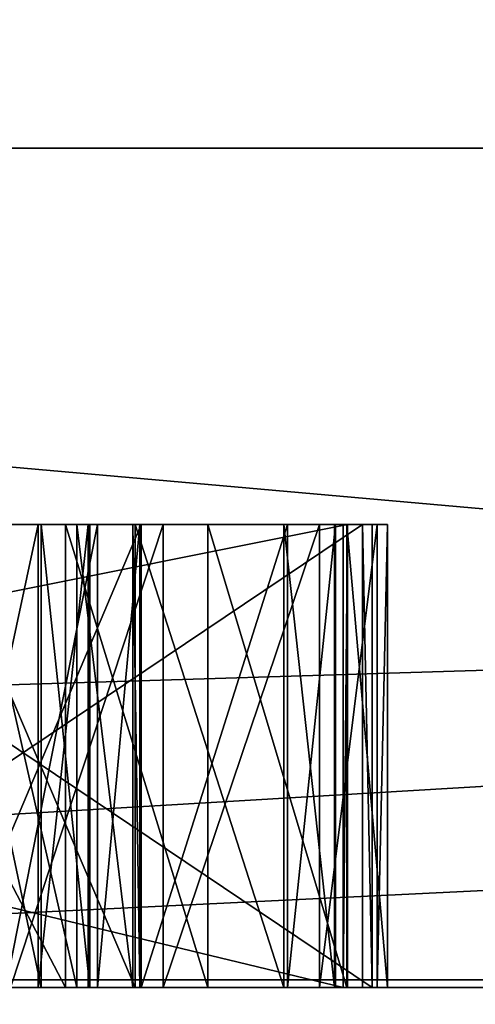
# Model space of a CAD drawing. Header units: millimetres. Extents: x -348 to 175, y 0 to 247.
# Tile 20 of 196: x -166.418 to -166.3195, y 60.9964 to 61.2089. Entities that reach past the tile are written whole.
import ezdxf

# ---------------------------------------------------------------- set-up
doc = ezdxf.new("R2010")
doc.units = ezdxf.units.MM
doc.header["$LTSCALE"] = 65.185185
for name, color, linetype in [('1549', 7, 'CONTINUOUS'), ('1621', 7, 'CONTINUOUS'), ('1622', 7, 'CONTINUOUS'), ('1623', 7, 'CONTINUOUS'), ('1624', 7, 'CONTINUOUS'), ('1631', 7, 'CONTINUOUS'), ('1636', 7, 'CONTINUOUS'), ('1637', 7, 'CONTINUOUS'), ('1666', 7, 'CONTINUOUS'), ('1670', 7, 'CONTINUOUS'), ('1671', 7, 'CONTINUOUS'), ('1672', 7, 'CONTINUOUS'), ('1682', 7, 'CONTINUOUS'), ('1712', 7, 'CONTINUOUS'), ('1713', 7, 'CONTINUOUS'), ('1714', 7, 'CONTINUOUS'), ('1715', 7, 'CONTINUOUS'), ('1716', 7, 'CONTINUOUS'), ('1717', 7, 'CONTINUOUS'), ('1718', 7, 'CONTINUOUS'), ('1726', 7, 'CONTINUOUS'), ('1727', 7, 'CONTINUOUS'), ('1728', 7, 'CONTINUOUS'), ('1729', 7, 'CONTINUOUS'), ('1730', 7, 'CONTINUOUS'), ('1740', 7, 'CONTINUOUS'), ('1741', 7, 'CONTINUOUS'), ('1742', 7, 'CONTINUOUS'), ('1743', 7, 'CONTINUOUS'), ('1748', 7, 'CONTINUOUS'), ('1749', 7, 'CONTINUOUS'), ('1750', 7, 'CONTINUOUS'), ('1755', 7, 'CONTINUOUS'), ('1756', 7, 'CONTINUOUS'), ('1757', 7, 'CONTINUOUS'), ('1758', 7, 'CONTINUOUS'), ('1759', 7, 'CONTINUOUS'), ('1760', 7, 'CONTINUOUS'), ('1761', 7, 'CONTINUOUS'), ('1762', 7, 'CONTINUOUS'), ('1781', 7, 'CONTINUOUS'), ('1782', 7, 'CONTINUOUS'), ('1794', 7, 'CONTINUOUS'), ('1795', 7, 'CONTINUOUS'), ('1796', 7, 'CONTINUOUS'), ('1811', 7, 'CONTINUOUS'), ('1813', 7, 'CONTINUOUS')]:
    doc.layers.add(name, color=color, linetype=linetype)

msp = doc.modelspace()

# ---------------------------------------------------------------- linework, layer by layer
at = {"layer": '1549', "linetype": 'CONTINUOUS'}
for points in [[(-166.18036, 61, 11.7557), (-161.7557, 61, 16.18035), (-168.5755, 61, 7.08934), (-166.18036, 61, 11.7557)], [(-168.5755, 61, 7.08934), (-161.7557, 61, 16.18035), (-161.2773, 61, 16.37469), (-168.5755, 61, 7.08934)], [(-167.82017, 61, 9.07975), (-166.18036, 61, 11.7557), (-168.5755, 61, 7.08934), (-167.82017, 61, 9.07975)], [(-166.18036, 61, -11.7557), (-167.82017, 61, -9.07975), (-167.05257, 61, -10.22339), (-166.18036, 61, -11.7557)], [(-163.24673, 61, -14.82673), (-166.18036, 61, -11.7557), (-167.05257, 61, -10.22339), (-163.24673, 61, -14.82673)]]:
    msp.add_3dface(points, dxfattribs=at)
at = {"layer": '1621', "linetype": 'CONTINUOUS'}
for points in [[(-167.75, 60), (-168.75171, 61.0017, 0), (-165.17045, 61.0017, 11.02198), (-167.75, 60)], [(-164.35946, 59.99999, 10.43401), (-167.75, 60), (-165.17045, 61.0017, 11.02198), (-164.35946, 59.99999, 10.43401)]]:
    msp.add_3dface(points, dxfattribs=at)
at = {"layer": '1622', "linetype": 'CONTINUOUS'}
for points in [[(-167.75, 60), (-164.35946, 59.99999, -10.43401), (-168.75171, 61.0017, 0), (-167.75, 60)], [(-168.75171, 61.0017, 0), (-164.35946, 59.99999, -10.43401), (-166.71506, 61.0017, -8.49902), (-168.75171, 61.0017, 0)], [(-166.71506, 61.0017, -8.49902), (-164.35946, 59.99999, -10.43401), (-161.0475, 61.0017, -15.15187), (-166.71506, 61.0017, -8.49902)]]:
    msp.add_3dface(points, dxfattribs=at)
at = {"layer": '1623', "linetype": 'CONTINUOUS'}
for points in [[(-166.18036, 61, 11.7557), (-167.82017, 61, 9.07975), (-166.58487, 60.50001, 12.04957), (-166.18036, 61, 11.7557)], [(-166.18036, 61, 11.7557), (-166.58487, 60.50001, 12.04957), (-156.33486, 60.50001, 19.49666), (-166.18036, 61, 11.7557)]]:
    msp.add_3dface(points, dxfattribs=at)
at = {"layer": '1624', "linetype": 'CONTINUOUS'}
for points in [[(-167.82017, 61, -9.07975), (-166.18036, 61, -11.7557), (-170.5, 60.5), (-167.82017, 61, -9.07975)], [(-166.18036, 61, -11.7557), (-166.58487, 60.50001, -12.04957), (-170.5, 60.5), (-166.18036, 61, -11.7557)], [(-166.18036, 61, -11.7557), (-164.14218, 61, -14.14211), (-166.58487, 60.50001, -12.04957), (-166.18036, 61, -11.7557)], [(-164.14218, 61, -14.14211), (-161.7557, 61, -16.18035), (-166.58487, 60.50001, -12.04957), (-164.14218, 61, -14.14211)], [(-161.7557, 61, -16.18035), (-159.07982, 61, -17.82013), (-166.58487, 60.50001, -12.04957), (-161.7557, 61, -16.18035)], [(-159.07982, 61, -17.82013), (-156.18035, 61, -19.02114), (-166.58487, 60.50001, -12.04957), (-159.07982, 61, -17.82013)], [(-156.18035, 61, -19.02114), (-156.33486, 60.50001, -19.49665), (-166.58487, 60.50001, -12.04957), (-156.18035, 61, -19.02114)]]:
    msp.add_3dface(points, dxfattribs=at)
at = {"layer": '1631', "linetype": 'CONTINUOUS'}
for points in [[(-168.19596, 61.18118, -3.75109), (-163.0147, 61.18118, -13.25825), (-166.63253, 66.11021, -5.40424), (-168.19596, 61.18118, -3.75109)], [(-160.35748, 61.18118, 15.42357), (-167.19714, 61.18118, 7.03009), (-160.27947, 66.11021, 14.14848), (-160.35748, 61.18118, 15.42357)], [(-160.27947, 66.11021, 14.14848), (-167.19714, 61.18118, 7.03009), (-166.63253, 66.11021, 5.40424), (-160.27947, 66.11021, 14.14848)], [(-166.63253, 66.11021, -5.40424), (-163.0147, 61.18118, -13.25825), (-160.27947, 66.11021, -14.14848), (-166.63253, 66.11021, -5.40424)]]:
    msp.add_3dface(points, dxfattribs=at)
at = {"layer": '1636', "linetype": 'CONTINUOUS'}
for points in [[(-167.05257, 61, -10.22339), (-169.50945, 61.21787, -4.75919), (-163.36439, 61.21787, -14.98872), (-167.05257, 61, -10.22339)], [(-168.5755, 61, 7.08934), (-161.39444, 61.21787, 16.53588), (-168.7652, 61.21787, 7.15094), (-168.5755, 61, 7.08934)], [(-168.5755, 61, 7.08934), (-161.2773, 61, 16.37469), (-161.39444, 61.21787, 16.53588), (-168.5755, 61, 7.08934)], [(-163.24673, 61, -14.82673), (-167.05257, 61, -10.22339), (-163.36439, 61.21787, -14.98872), (-163.24673, 61, -14.82673)]]:
    msp.add_3dface(points, dxfattribs=at)
at = {"layer": '1637', "linetype": 'CONTINUOUS'}
for points in [[(-165.17045, 61.0017, 11.02198), (-168.75171, 61.0017, 0), (-167.19714, 61.18118, 7.03009), (-165.17045, 61.0017, 11.02198)], [(-166.71506, 61.0017, -8.49902), (-163.0147, 61.18118, -13.25825), (-168.19596, 61.18118, -3.75109), (-166.71506, 61.0017, -8.49902)], [(-165.17045, 61.0017, 11.02198), (-167.19714, 61.18118, 7.03009), (-160.35748, 61.18118, 15.42357), (-165.17045, 61.0017, 11.02198)], [(-166.71506, 61.0017, -8.49902), (-161.0475, 61.0017, -15.15187), (-163.0147, 61.18118, -13.25825), (-166.71506, 61.0017, -8.49902)]]:
    msp.add_3dface(points, dxfattribs=at)
at = {"layer": '1666', "color": 7, "linetype": 'CONTINUOUS', "true_color": 0xe0f2ff}
for points in [[(-166.34391, 61.1, -0.45828), (-166.49276, 61.1, -0.46341), (-166.49061, 61.1, -0.52587), (-166.34391, 61.1, -0.45828)], [(-166.34176, 61.1, -0.52075), (-166.34391, 61.1, -0.45828), (-166.49061, 61.1, -0.52587), (-166.34176, 61.1, -0.52075)]]:
    msp.add_3dface(points, dxfattribs=at)
at = {"layer": '1670', "color": 7, "linetype": 'CONTINUOUS', "true_color": 0xe0f2ff}
for points in [[(-166.49061, 61, -0.52587), (-166.34176, 61, -0.52075), (-166.49061, 61.1, -0.52587), (-166.49061, 61, -0.52587)], [(-166.34176, 61, -0.52075), (-166.34176, 61.1, -0.52075), (-166.49061, 61.1, -0.52587), (-166.34176, 61, -0.52075)]]:
    msp.add_3dface(points, dxfattribs=at)
at = {"layer": '1671', "color": 7, "linetype": 'CONTINUOUS', "true_color": 0xe0f2ff}
for points in [[(-166.34176, 61, -0.52075), (-166.34391, 61, -0.45828), (-166.34391, 61.1, -0.45828), (-166.34176, 61, -0.52075)], [(-166.34176, 61, -0.52075), (-166.34391, 61.1, -0.45828), (-166.34176, 61.1, -0.52075), (-166.34176, 61, -0.52075)]]:
    msp.add_3dface(points, dxfattribs=at)
at = {"layer": '1672', "color": 7, "linetype": 'CONTINUOUS', "true_color": 0xe0f2ff}
for points in [[(-166.34391, 61, -0.45828), (-166.49276, 61, -0.46341), (-166.34391, 61.1, -0.45828), (-166.34391, 61, -0.45828)], [(-166.49276, 61, -0.46341), (-166.49276, 61.1, -0.46341), (-166.34391, 61.1, -0.45828), (-166.49276, 61, -0.46341)]]:
    msp.add_3dface(points, dxfattribs=at)
at = {"layer": '1682', "color": 7, "linetype": 'CONTINUOUS', "true_color": 0xe0f2ff}
for points in [[(-166.39303, 61, 0.05187), (-166.4341, 61, -0.24001), (-166.43574, 61, 0.0829), (-166.39303, 61, 0.05187)], [(-166.3917, 61, -0.20855), (-166.4341, 61, -0.24001), (-166.39303, 61, 0.05187), (-166.3917, 61, -0.20855)], [(-166.36085, 61, -0.00005), (-166.3917, 61, -0.20855), (-166.39303, 61, 0.05187), (-166.36085, 61, -0.00005)], [(-166.36005, 61, -0.1563), (-166.3917, 61, -0.20855), (-166.36085, 61, -0.00005), (-166.36005, 61, -0.1563)], [(-166.34995, 61, -0.05208), (-166.36005, 61, -0.1563), (-166.36085, 61, -0.00005), (-166.34995, 61, -0.05208)]]:
    msp.add_3dface(points, dxfattribs=at)
at = {"layer": '1712', "color": 7, "linetype": 'CONTINUOUS', "true_color": 0xe0f2ff}
for points in [[(-166.4341, 61, -0.24001), (-166.3917, 61, -0.20855), (-166.3917, 61.1, -0.20855), (-166.4341, 61, -0.24001)], [(-166.4341, 61.1, -0.24001), (-166.4341, 61, -0.24001), (-166.3917, 61.1, -0.20855), (-166.4341, 61.1, -0.24001)]]:
    msp.add_3dface(points, dxfattribs=at)
at = {"layer": '1713', "color": 7, "linetype": 'CONTINUOUS', "true_color": 0xe0f2ff}
for points in [[(-166.3917, 61, -0.20855), (-166.36005, 61, -0.1563), (-166.36005, 61.1, -0.1563), (-166.3917, 61, -0.20855)], [(-166.3917, 61.1, -0.20855), (-166.3917, 61, -0.20855), (-166.36005, 61.1, -0.1563), (-166.3917, 61.1, -0.20855)]]:
    msp.add_3dface(points, dxfattribs=at)
at = {"layer": '1714', "color": 7, "linetype": 'CONTINUOUS', "true_color": 0xe0f2ff}
for points in [[(-166.36005, 61, -0.1563), (-166.34968, 61, -0.10417), (-166.34968, 61.1, -0.10417), (-166.36005, 61, -0.1563)], [(-166.36005, 61.1, -0.1563), (-166.36005, 61, -0.1563), (-166.34968, 61.1, -0.10417), (-166.36005, 61.1, -0.1563)]]:
    msp.add_3dface(points, dxfattribs=at)
at = {"layer": '1715', "color": 7, "linetype": 'CONTINUOUS', "true_color": 0xe0f2ff}
for points in [[(-166.34968, 61, -0.10417), (-166.34995, 61, -0.05208), (-166.34995, 61.1, -0.05208), (-166.34968, 61, -0.10417)], [(-166.34968, 61.1, -0.10417), (-166.34968, 61, -0.10417), (-166.34995, 61.1, -0.05208), (-166.34968, 61.1, -0.10417)]]:
    msp.add_3dface(points, dxfattribs=at)
at = {"layer": '1716', "color": 7, "linetype": 'CONTINUOUS', "true_color": 0xe0f2ff}
for points in [[(-166.34995, 61, -0.05208), (-166.36085, 61, -0.00005), (-166.36085, 61.1, -0.00005), (-166.34995, 61, -0.05208)], [(-166.34995, 61.1, -0.05208), (-166.34995, 61, -0.05208), (-166.36085, 61.1, -0.00005), (-166.34995, 61.1, -0.05208)]]:
    msp.add_3dface(points, dxfattribs=at)
at = {"layer": '1717', "color": 7, "linetype": 'CONTINUOUS', "true_color": 0xe0f2ff}
for points in [[(-166.36085, 61, -0.00005), (-166.39303, 61, 0.05187), (-166.39303, 61.1, 0.05187), (-166.36085, 61, -0.00005)], [(-166.36085, 61.1, -0.00005), (-166.36085, 61, -0.00005), (-166.39303, 61.1, 0.05187), (-166.36085, 61.1, -0.00005)]]:
    msp.add_3dface(points, dxfattribs=at)
at = {"layer": '1718', "color": 7, "linetype": 'CONTINUOUS', "true_color": 0xe0f2ff}
for points in [[(-166.39303, 61, 0.05187), (-166.43574, 61, 0.0829), (-166.43574, 61.1, 0.0829), (-166.39303, 61, 0.05187)], [(-166.39303, 61.1, 0.05187), (-166.39303, 61, 0.05187), (-166.43574, 61.1, 0.0829), (-166.39303, 61.1, 0.05187)]]:
    msp.add_3dface(points, dxfattribs=at)
at = {"layer": '1726', "color": 7, "linetype": 'CONTINUOUS', "true_color": 0xe0f2ff}
for points in [[(-166.43542, 61.1, 0.0204), (-166.43542, 61, 0.0204), (-166.41399, 61.1, -0.01074), (-166.43542, 61.1, 0.0204)], [(-166.41399, 61.1, -0.01074), (-166.43542, 61, 0.0204), (-166.41399, 61, -0.01074), (-166.41399, 61.1, -0.01074)]]:
    msp.add_3dface(points, dxfattribs=at)
at = {"layer": '1727', "color": 7, "linetype": 'CONTINUOUS', "true_color": 0xe0f2ff}
for points in [[(-166.41399, 61.1, -0.01074), (-166.41399, 61, -0.01074), (-166.40319, 61.1, -0.04194), (-166.41399, 61.1, -0.01074)], [(-166.40319, 61.1, -0.04194), (-166.41399, 61, -0.01074), (-166.40319, 61, -0.04194), (-166.40319, 61.1, -0.04194)]]:
    msp.add_3dface(points, dxfattribs=at)
at = {"layer": '1728', "color": 7, "linetype": 'CONTINUOUS', "true_color": 0xe0f2ff}
for points in [[(-166.40319, 61.1, -0.04194), (-166.40319, 61, -0.04194), (-166.40282, 61.1, -0.11485), (-166.40319, 61.1, -0.04194)], [(-166.40282, 61.1, -0.11485), (-166.40319, 61, -0.04194), (-166.40282, 61, -0.11485), (-166.40282, 61.1, -0.11485)]]:
    msp.add_3dface(points, dxfattribs=at)
at = {"layer": '1729', "color": 7, "linetype": 'CONTINUOUS', "true_color": 0xe0f2ff}
for points in [[(-166.40282, 61.1, -0.11485), (-166.40282, 61, -0.11485), (-166.4133, 61.1, -0.14616), (-166.40282, 61.1, -0.11485)], [(-166.4133, 61.1, -0.14616), (-166.40282, 61, -0.11485), (-166.4133, 61, -0.14616), (-166.4133, 61.1, -0.14616)]]:
    msp.add_3dface(points, dxfattribs=at)
at = {"layer": '1730', "color": 7, "linetype": 'CONTINUOUS', "true_color": 0xe0f2ff}
for points in [[(-166.4133, 61.1, -0.14616), (-166.4133, 61, -0.14616), (-166.43442, 61.1, -0.17752), (-166.4133, 61.1, -0.14616)], [(-166.43442, 61.1, -0.17752), (-166.4133, 61, -0.14616), (-166.43442, 61, -0.17752), (-166.43442, 61.1, -0.17752)]]:
    msp.add_3dface(points, dxfattribs=at)
at = {"layer": '1740', "linetype": 'CONTINUOUS'}
for points in [[(-166.40282, 61, -0.11485), (-166.40319, 61, -0.04194), (-166.61595, 61, -0.04302), (-166.40282, 61, -0.11485)], [(-166.61595, 61, -0.04302), (-166.40319, 61, -0.04194), (-166.60548, 61, -0.01172), (-166.61595, 61, -0.04302)], [(-166.61558, 61, -0.11594), (-166.40282, 61, -0.11485), (-166.61595, 61, -0.04302), (-166.61558, 61, -0.11594)], [(-166.4133, 61, -0.14616), (-166.40282, 61, -0.11485), (-166.61558, 61, -0.11594), (-166.4133, 61, -0.14616)], [(-166.60478, 61, -0.14713), (-166.4133, 61, -0.14616), (-166.61558, 61, -0.11594), (-166.60478, 61, -0.14713)], [(-166.41399, 61, -0.01074), (-166.43542, 61, 0.0204), (-166.60548, 61, -0.01172), (-166.41399, 61, -0.01074)], [(-166.40319, 61, -0.04194), (-166.41399, 61, -0.01074), (-166.60548, 61, -0.01172), (-166.40319, 61, -0.04194)], [(-166.43442, 61, -0.17752), (-166.4133, 61, -0.14616), (-166.60478, 61, -0.14713), (-166.43442, 61, -0.17752)]]:
    msp.add_3dface(points, dxfattribs=at)
at = {"layer": '1741', "linetype": 'CONTINUOUS'}
for points in [[(-166.39303, 61.1, 0.05187), (-166.43574, 61.1, 0.0829), (-166.40319, 61.1, -0.04194), (-166.39303, 61.1, 0.05187)], [(-166.43574, 61.1, 0.0829), (-166.43542, 61.1, 0.0204), (-166.41399, 61.1, -0.01074), (-166.43574, 61.1, 0.0829)], [(-166.43574, 61.1, 0.0829), (-166.41399, 61.1, -0.01074), (-166.40319, 61.1, -0.04194), (-166.43574, 61.1, 0.0829)], [(-166.4341, 61.1, -0.24001), (-166.4133, 61.1, -0.14616), (-166.43442, 61.1, -0.17752), (-166.4341, 61.1, -0.24001)], [(-166.4341, 61.1, -0.24001), (-166.3917, 61.1, -0.20855), (-166.4133, 61.1, -0.14616), (-166.4341, 61.1, -0.24001)], [(-166.3917, 61.1, -0.20855), (-166.40282, 61.1, -0.11485), (-166.4133, 61.1, -0.14616), (-166.3917, 61.1, -0.20855)], [(-166.39303, 61.1, 0.05187), (-166.40319, 61.1, -0.04194), (-166.40282, 61.1, -0.11485), (-166.39303, 61.1, 0.05187)], [(-166.3917, 61.1, -0.20855), (-166.39303, 61.1, 0.05187), (-166.40282, 61.1, -0.11485), (-166.3917, 61.1, -0.20855)], [(-166.3917, 61.1, -0.20855), (-166.36085, 61.1, -0.00005), (-166.39303, 61.1, 0.05187), (-166.3917, 61.1, -0.20855)], [(-166.3917, 61.1, -0.20855), (-166.36005, 61.1, -0.1563), (-166.36085, 61.1, -0.00005), (-166.3917, 61.1, -0.20855)], [(-166.36005, 61.1, -0.1563), (-166.34995, 61.1, -0.05208), (-166.36085, 61.1, -0.00005), (-166.36005, 61.1, -0.1563)], [(-166.36005, 61.1, -0.1563), (-166.34968, 61.1, -0.10417), (-166.34995, 61.1, -0.05208), (-166.36005, 61.1, -0.1563)]]:
    msp.add_3dface(points, dxfattribs=at)
at = {"layer": '1742', "color": 7, "linetype": 'CONTINUOUS', "true_color": 0xe0f2ff}
msp.add_3dface([(-166.76293, 61, 0.25633), (-166.68943, 61, 0.1927), (-166.34809, 61, 0.24999), (-166.76293, 61, 0.25633)], dxfattribs=at)
at = {"layer": '1743', "color": 7, "linetype": 'CONTINUOUS', "true_color": 0xe0f2ff}
for points in [[(-166.34713, 61, 0.31248), (-166.84707, 61, 0.32013), (-166.34713, 61.1, 0.31248), (-166.34713, 61, 0.31248)], [(-166.34713, 61.1, 0.31248), (-166.84707, 61, 0.32013), (-166.84707, 61.1, 0.32013), (-166.34713, 61.1, 0.31248)]]:
    msp.add_3dface(points, dxfattribs=at)
at = {"layer": '1748', "color": 7, "linetype": 'CONTINUOUS', "true_color": 0xe0f2ff}
for points in [[(-166.76293, 61, 0.25633), (-166.34809, 61, 0.24999), (-166.76293, 61.1, 0.25633), (-166.76293, 61, 0.25633)], [(-166.76293, 61.1, 0.25633), (-166.34809, 61, 0.24999), (-166.34809, 61.1, 0.24999), (-166.76293, 61.1, 0.25633)]]:
    msp.add_3dface(points, dxfattribs=at)
at = {"layer": '1749', "color": 7, "linetype": 'CONTINUOUS', "true_color": 0xe0f2ff}
for points in [[(-166.34809, 61, 0.24999), (-166.34713, 61, 0.31248), (-166.34713, 61.1, 0.31248), (-166.34809, 61, 0.24999)], [(-166.34809, 61, 0.24999), (-166.34713, 61.1, 0.31248), (-166.34809, 61.1, 0.24999), (-166.34809, 61, 0.24999)]]:
    msp.add_3dface(points, dxfattribs=at)
at = {"layer": '1750', "linetype": 'CONTINUOUS'}
for points in [[(-166.34713, 61.1, 0.31248), (-166.84707, 61.1, 0.32013), (-166.34809, 61.1, 0.24999), (-166.34713, 61.1, 0.31248)], [(-166.84707, 61.1, 0.32013), (-166.76293, 61.1, 0.25633), (-166.34809, 61.1, 0.24999), (-166.84707, 61.1, 0.32013)]]:
    msp.add_3dface(points, dxfattribs=at)
at = {"layer": '1755', "color": 7, "linetype": 'CONTINUOUS', "true_color": 0xe0f2ff}
for points in [[(-166.41996, 61, 0.41931), (-166.38695, 61, 0.4494), (-166.38695, 61.1, 0.4494), (-166.41996, 61, 0.41931)], [(-166.41996, 61.1, 0.41931), (-166.41996, 61, 0.41931), (-166.38695, 61.1, 0.4494), (-166.41996, 61.1, 0.41931)]]:
    msp.add_3dface(points, dxfattribs=at)
at = {"layer": '1756', "color": 7, "linetype": 'CONTINUOUS', "true_color": 0xe0f2ff}
for points in [[(-166.38695, 61, 0.4494), (-166.3532, 61, 0.50031), (-166.3532, 61.1, 0.50031), (-166.38695, 61, 0.4494)], [(-166.38695, 61.1, 0.4494), (-166.38695, 61, 0.4494), (-166.3532, 61.1, 0.50031), (-166.38695, 61.1, 0.4494)]]:
    msp.add_3dface(points, dxfattribs=at)
at = {"layer": '1757', "color": 7, "linetype": 'CONTINUOUS', "true_color": 0xe0f2ff}
for points in [[(-166.3532, 61, 0.50031), (-166.34071, 61, 0.55198), (-166.34071, 61.1, 0.55198), (-166.3532, 61, 0.50031)], [(-166.3532, 61.1, 0.50031), (-166.3532, 61, 0.50031), (-166.34071, 61.1, 0.55198), (-166.3532, 61.1, 0.50031)]]:
    msp.add_3dface(points, dxfattribs=at)
at = {"layer": '1758', "color": 7, "linetype": 'CONTINUOUS', "true_color": 0xe0f2ff}
for points in [[(-166.34071, 61, 0.55198), (-166.33848, 61, 0.61444), (-166.33848, 61.1, 0.61444), (-166.34071, 61, 0.55198)], [(-166.34071, 61.1, 0.55198), (-166.34071, 61, 0.55198), (-166.33848, 61.1, 0.61444), (-166.34071, 61.1, 0.55198)]]:
    msp.add_3dface(points, dxfattribs=at)
at = {"layer": '1759', "color": 7, "linetype": 'CONTINUOUS', "true_color": 0xe0f2ff}
for points in [[(-166.33848, 61, 0.61444), (-166.34725, 61, 0.66687), (-166.34725, 61.1, 0.66687), (-166.33848, 61, 0.61444)], [(-166.33848, 61.1, 0.61444), (-166.33848, 61, 0.61444), (-166.34725, 61.1, 0.66687), (-166.33848, 61.1, 0.61444)]]:
    msp.add_3dface(points, dxfattribs=at)
at = {"layer": '1760', "color": 7, "linetype": 'CONTINUOUS', "true_color": 0xe0f2ff}
for points in [[(-166.34725, 61, 0.66687), (-166.37729, 61, 0.72006), (-166.37729, 61.1, 0.72006), (-166.34725, 61, 0.66687)], [(-166.34725, 61.1, 0.66687), (-166.34725, 61, 0.66687), (-166.37729, 61.1, 0.72006), (-166.34725, 61.1, 0.66687)]]:
    msp.add_3dface(points, dxfattribs=at)
at = {"layer": '1761', "color": 7, "linetype": 'CONTINUOUS', "true_color": 0xe0f2ff}
for points in [[(-166.37729, 61, 0.72006), (-166.40807, 61, 0.75243), (-166.40807, 61.1, 0.75243), (-166.37729, 61, 0.72006)], [(-166.37729, 61.1, 0.72006), (-166.37729, 61, 0.72006), (-166.40807, 61.1, 0.75243), (-166.37729, 61.1, 0.72006)]]:
    msp.add_3dface(points, dxfattribs=at)
at = {"layer": '1762', "color": 7, "linetype": 'CONTINUOUS', "true_color": 0xe0f2ff}
for points in [[(-166.40807, 61, 0.75243), (-166.46049, 61, 0.77514), (-166.46049, 61.1, 0.77514), (-166.40807, 61, 0.75243)], [(-166.40807, 61.1, 0.75243), (-166.40807, 61, 0.75243), (-166.46049, 61.1, 0.77514), (-166.40807, 61.1, 0.75243)]]:
    msp.add_3dface(points, dxfattribs=at)
at = {"layer": '1781', "color": 7, "linetype": 'CONTINUOUS', "true_color": 0xe0f2ff}
for points in [[(-166.3935, 61.1, 0.56429), (-166.3935, 61, 0.56429), (-166.40561, 61.1, 0.52303), (-166.3935, 61.1, 0.56429)], [(-166.40561, 61.1, 0.52303), (-166.3935, 61, 0.56429), (-166.40561, 61, 0.52303), (-166.40561, 61.1, 0.52303)]]:
    msp.add_3dface(points, dxfattribs=at)
at = {"layer": '1782', "color": 7, "linetype": 'CONTINUOUS', "true_color": 0xe0f2ff}
for points in [[(-166.40561, 61.1, 0.52303), (-166.40561, 61, 0.52303), (-166.42836, 61.1, 0.48215), (-166.40561, 61.1, 0.52303)], [(-166.42836, 61.1, 0.48215), (-166.40561, 61, 0.52303), (-166.42836, 61, 0.48215), (-166.42836, 61.1, 0.48215)]]:
    msp.add_3dface(points, dxfattribs=at)
at = {"layer": '1794', "color": 7, "linetype": 'CONTINUOUS', "true_color": 0xe0f2ff}
for points in [[(-166.42093, 61.1, 0.69035), (-166.42093, 61, 0.69035), (-166.40115, 61.1, 0.64795), (-166.42093, 61.1, 0.69035)], [(-166.40115, 61.1, 0.64795), (-166.42093, 61, 0.69035), (-166.40115, 61, 0.64795), (-166.40115, 61.1, 0.64795)]]:
    msp.add_3dface(points, dxfattribs=at)
at = {"layer": '1795', "color": 7, "linetype": 'CONTINUOUS', "true_color": 0xe0f2ff}
for points in [[(-166.40115, 61.1, 0.64795), (-166.40115, 61, 0.64795), (-166.39201, 61.1, 0.60593), (-166.40115, 61.1, 0.64795)], [(-166.39201, 61.1, 0.60593), (-166.40115, 61, 0.64795), (-166.39201, 61, 0.60593), (-166.39201, 61.1, 0.60593)]]:
    msp.add_3dface(points, dxfattribs=at)
at = {"layer": '1796', "color": 7, "linetype": 'CONTINUOUS', "true_color": 0xe0f2ff}
for points in [[(-166.3935, 61, 0.56429), (-166.3935, 61.1, 0.56429), (-166.39201, 61, 0.60593), (-166.3935, 61, 0.56429)], [(-166.3935, 61.1, 0.56429), (-166.39201, 61.1, 0.60593), (-166.39201, 61, 0.60593), (-166.3935, 61.1, 0.56429)]]:
    msp.add_3dface(points, dxfattribs=at)
at = {"layer": '1811', "linetype": 'CONTINUOUS'}
for points in [[(-166.56509, 61, 0.52872), (-166.3935, 61, 0.56429), (-166.57423, 61, 0.57074), (-166.56509, 61, 0.52872)], [(-166.57423, 61, 0.57074), (-166.3935, 61, 0.56429), (-166.39201, 61, 0.60593), (-166.57423, 61, 0.57074)], [(-166.57275, 61, 0.61238), (-166.57423, 61, 0.57074), (-166.39201, 61, 0.60593), (-166.57275, 61, 0.61238)], [(-166.56063, 61, 0.65364), (-166.57275, 61, 0.61238), (-166.40115, 61, 0.64795), (-166.56063, 61, 0.65364)], [(-166.40115, 61, 0.64795), (-166.57275, 61, 0.61238), (-166.39201, 61, 0.60593), (-166.40115, 61, 0.64795)], [(-166.40561, 61, 0.52303), (-166.3935, 61, 0.56429), (-166.56509, 61, 0.52872), (-166.40561, 61, 0.52303)], [(-166.54531, 61, 0.48632), (-166.40561, 61, 0.52303), (-166.56509, 61, 0.52872), (-166.54531, 61, 0.48632)], [(-166.42093, 61, 0.69035), (-166.56063, 61, 0.65364), (-166.40115, 61, 0.64795), (-166.42093, 61, 0.69035)], [(-166.42836, 61, 0.48215), (-166.40561, 61, 0.52303), (-166.54531, 61, 0.48632), (-166.42836, 61, 0.48215)]]:
    msp.add_3dface(points, dxfattribs=at)
at = {"layer": '1813', "linetype": 'CONTINUOUS'}
for points in [[(-166.40807, 61.1, 0.75243), (-166.46049, 61.1, 0.77514), (-166.42093, 61.1, 0.69035), (-166.40807, 61.1, 0.75243)], [(-166.41996, 61.1, 0.41931), (-166.40561, 61.1, 0.52303), (-166.42836, 61.1, 0.48215), (-166.41996, 61.1, 0.41931)], [(-166.40807, 61.1, 0.75243), (-166.42093, 61.1, 0.69035), (-166.40115, 61.1, 0.64795), (-166.40807, 61.1, 0.75243)], [(-166.41996, 61.1, 0.41931), (-166.38695, 61.1, 0.4494), (-166.40561, 61.1, 0.52303), (-166.41996, 61.1, 0.41931)], [(-166.37729, 61.1, 0.72006), (-166.40807, 61.1, 0.75243), (-166.39201, 61.1, 0.60593), (-166.37729, 61.1, 0.72006)], [(-166.40807, 61.1, 0.75243), (-166.40115, 61.1, 0.64795), (-166.39201, 61.1, 0.60593), (-166.40807, 61.1, 0.75243)], [(-166.38695, 61.1, 0.4494), (-166.3935, 61.1, 0.56429), (-166.40561, 61.1, 0.52303), (-166.38695, 61.1, 0.4494)], [(-166.3935, 61.1, 0.56429), (-166.38695, 61.1, 0.4494), (-166.39201, 61.1, 0.60593), (-166.3935, 61.1, 0.56429)], [(-166.38695, 61.1, 0.4494), (-166.37729, 61.1, 0.72006), (-166.39201, 61.1, 0.60593), (-166.38695, 61.1, 0.4494)], [(-166.38695, 61.1, 0.4494), (-166.3532, 61.1, 0.50031), (-166.37729, 61.1, 0.72006), (-166.38695, 61.1, 0.4494)], [(-166.3532, 61.1, 0.50031), (-166.34725, 61.1, 0.66687), (-166.37729, 61.1, 0.72006), (-166.3532, 61.1, 0.50031)], [(-166.3532, 61.1, 0.50031), (-166.34071, 61.1, 0.55198), (-166.34725, 61.1, 0.66687), (-166.3532, 61.1, 0.50031)], [(-166.34071, 61.1, 0.55198), (-166.33848, 61.1, 0.61444), (-166.34725, 61.1, 0.66687), (-166.34071, 61.1, 0.55198)]]:
    msp.add_3dface(points, dxfattribs=at)

doc.saveas('drawing.dxf')
